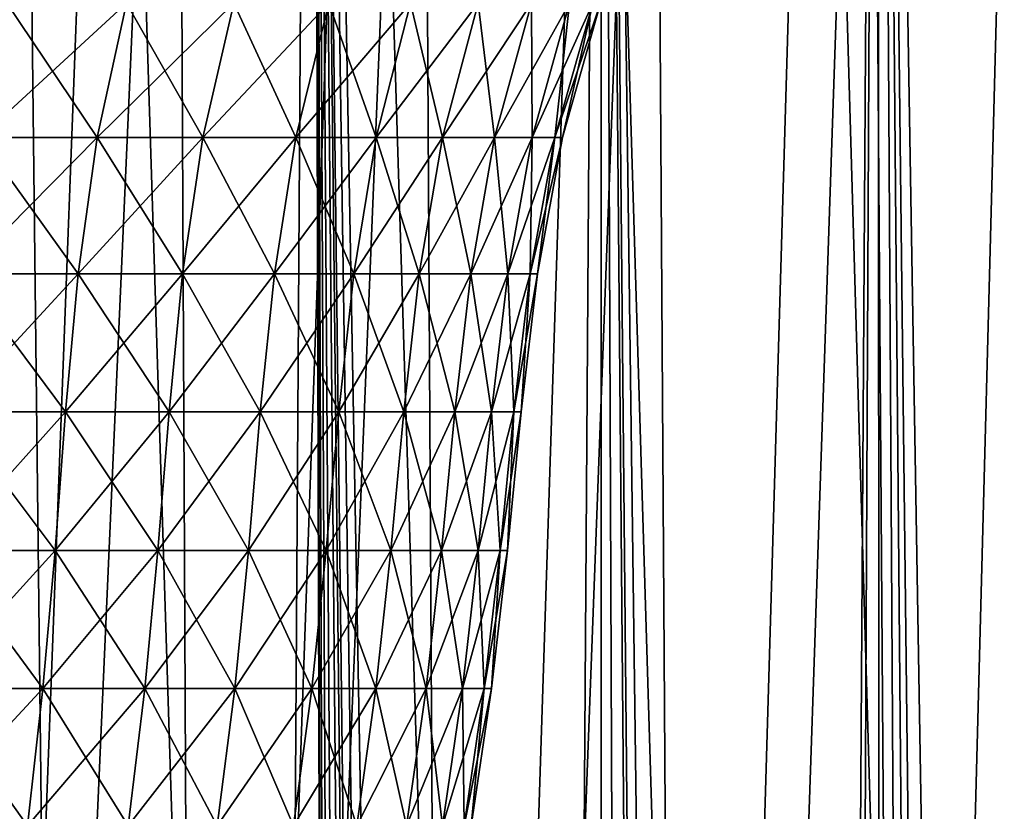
# Model space of a CAD drawing. Header units: millimetres. Extents: x -24 to 50, y -104 to 68.
# Tile 101 of 107: x 8.73 to 14.68, y 52.49 to 57.27. Entities that reach past the tile are written whole.
import ezdxf

# ---------------------------------------------------------------- set-up
doc = ezdxf.new("R2010")
doc.units = ezdxf.units.MM
doc.header["$LTSCALE"] = 65.185185
for name, color, linetype in [('29', 7, 'CONTINUOUS'), ('35', 7, 'CONTINUOUS'), ('36', 7, 'CONTINUOUS'), ('41', 7, 'CONTINUOUS')]:
    doc.layers.add(name, color=color, linetype=linetype)

msp = doc.modelspace()

# ---------------------------------------------------------------- linework, layer by layer
at = {"layer": '29', "linetype": 'Continuous'}
for points in [[(8.4949, 56.5598, 8.4949), (9.203, 56.5598, 7.7222), (8.6576, 57.3717, 8.6576), (8.4949, 56.5598, 8.4949)], [(9.203, 56.5598, -7.7222), (8.4949, 56.5598, -8.4949), (9.3792, 57.3717, -7.8701), (9.203, 56.5598, -7.7222)], [(9.3792, 57.3717, -7.8701), (8.4949, 56.5598, -8.4949), (8.6576, 57.3717, -8.6576), (9.3792, 57.3717, -7.8701)], [(8.6576, 57.3717, 8.6576), (9.203, 56.5598, 7.7222), (9.3792, 57.3717, 7.8701), (8.6576, 57.3717, 8.6576)], [(9.203, 56.5598, 7.7222), (9.841, 56.5598, 6.8908), (9.3792, 57.3717, 7.8701), (9.203, 56.5598, 7.7222)], [(9.841, 56.5598, -6.8908), (9.203, 56.5598, -7.7222), (10.0295, 57.3717, -7.0227), (9.841, 56.5598, -6.8908)], [(10.0295, 57.3717, -7.0227), (9.203, 56.5598, -7.7222), (9.3792, 57.3717, -7.8701), (10.0295, 57.3717, -7.0227)], [(9.3792, 57.3717, 7.8701), (9.841, 56.5598, 6.8908), (10.0295, 57.3717, 7.0227), (9.3792, 57.3717, 7.8701)], [(9.841, 56.5598, 6.8908), (10.4041, 56.5598, 6.0068), (10.0295, 57.3717, 7.0227), (9.841, 56.5598, 6.8908)], [(10.4041, 56.5598, -6.0068), (9.841, 56.5598, -6.8908), (10.6034, 57.3717, -6.1218), (10.4041, 56.5598, -6.0068)], [(10.6034, 57.3717, -6.1218), (9.841, 56.5598, -6.8908), (10.0295, 57.3717, -7.0227), (10.6034, 57.3717, -6.1218)], [(10.0295, 57.3717, 7.0227), (10.4041, 56.5598, 6.0068), (10.6034, 57.3717, 6.1218), (10.0295, 57.3717, 7.0227)], [(10.4041, 56.5598, 6.0068), (10.8881, 56.5598, 5.0772), (10.6034, 57.3717, 6.1218), (10.4041, 56.5598, 6.0068)], [(10.8881, 56.5598, -5.0772), (10.4041, 56.5598, -6.0068), (11.0966, 57.3717, -5.1744), (10.8881, 56.5598, -5.0772)], [(11.0966, 57.3717, -5.1744), (10.4041, 56.5598, -6.0068), (10.6034, 57.3717, -6.1218), (11.0966, 57.3717, -5.1744)], [(10.6034, 57.3717, 6.1218), (10.8881, 56.5598, 5.0772), (11.0966, 57.3717, 5.1744), (10.6034, 57.3717, 6.1218)], [(10.8881, 56.5598, 5.0772), (11.2892, 56.5598, 4.1089), (11.0966, 57.3717, 5.1744), (10.8881, 56.5598, 5.0772)], [(11.2892, 56.5598, -4.1089), (10.8881, 56.5598, -5.0772), (11.5053, 57.3717, -4.1876), (11.2892, 56.5598, -4.1089)], [(11.5053, 57.3717, -4.1876), (10.8881, 56.5598, -5.0772), (11.0966, 57.3717, -5.1744), (11.5053, 57.3717, -4.1876)], [(11.0966, 57.3717, 5.1744), (11.2892, 56.5598, 4.1089), (11.5053, 57.3717, 4.1876), (11.0966, 57.3717, 5.1744)], [(11.2892, 56.5598, 4.1089), (11.6043, 56.5598, 3.1094), (11.5053, 57.3717, 4.1876), (11.2892, 56.5598, 4.1089)], [(11.6043, 56.5598, -3.1094), (11.2892, 56.5598, -4.1089), (11.8265, 57.3717, -3.1689), (11.6043, 56.5598, -3.1094)], [(11.8265, 57.3717, -3.1689), (11.2892, 56.5598, -4.1089), (11.5053, 57.3717, -4.1876), (11.8265, 57.3717, -3.1689)], [(11.5053, 57.3717, 4.1876), (11.6043, 56.5598, 3.1094), (11.8265, 57.3717, 3.1689), (11.5053, 57.3717, 4.1876)], [(11.6043, 56.5598, 3.1094), (11.8312, 56.5598, 2.0862), (11.8265, 57.3717, 3.1689), (11.6043, 56.5598, 3.1094)], [(11.8312, 56.5598, -2.0862), (11.6043, 56.5598, -3.1094), (12.0577, 57.3717, -2.1261), (11.8312, 56.5598, -2.0862)], [(12.0577, 57.3717, -2.1261), (11.6043, 56.5598, -3.1094), (11.8265, 57.3717, -3.1689), (12.0577, 57.3717, -2.1261)], [(11.8265, 57.3717, 3.1689), (11.8312, 56.5598, 2.0862), (12.0577, 57.3717, 2.1261), (11.8265, 57.3717, 3.1689)], [(11.8312, 56.5598, 2.0862), (11.968, 56.5598, 1.0471), (12.0577, 57.3717, 2.1261), (11.8312, 56.5598, 2.0862)], [(11.968, 56.5598, -1.0471), (11.8312, 56.5598, -2.0862), (12.1971, 57.3717, -1.0671), (11.968, 56.5598, -1.0471)], [(12.1971, 57.3717, -1.0671), (11.8312, 56.5598, -2.0862), (12.0577, 57.3717, -2.1261), (12.1971, 57.3717, -1.0671)], [(11.968, 56.5598, 1.0471), (12.0137, 56.5598), (12.1971, 57.3717, 1.0671), (11.968, 56.5598, 1.0471)], [(12.0577, 57.3717, 2.1261), (11.968, 56.5598, 1.0471), (12.1971, 57.3717, 1.0671), (12.0577, 57.3717, 2.1261)], [(12.0137, 56.5598), (11.968, 56.5598, -1.0471), (12.2437, 57.3717), (12.0137, 56.5598)], [(12.2437, 57.3717), (11.968, 56.5598, -1.0471), (12.1971, 57.3717, -1.0671), (12.2437, 57.3717)], [(12.1971, 57.3717, 1.0671), (12.0137, 56.5598), (12.2437, 57.3717), (12.1971, 57.3717, 1.0671)], [(8.3894, 55.7343, 8.3894), (9.0886, 55.7343, 7.6263), (8.4949, 56.5598, 8.4949), (8.3894, 55.7343, 8.3894)], [(9.0886, 55.7343, -7.6263), (8.3894, 55.7343, -8.3894), (9.203, 56.5598, -7.7222), (9.0886, 55.7343, -7.6263)], [(9.203, 56.5598, -7.7222), (8.3894, 55.7343, -8.3894), (8.4949, 56.5598, -8.4949), (9.203, 56.5598, -7.7222)], [(8.4949, 56.5598, 8.4949), (9.0886, 55.7343, 7.6263), (9.203, 56.5598, 7.7222), (8.4949, 56.5598, 8.4949)], [(9.0886, 55.7343, 7.6263), (9.7187, 55.7343, 6.8051), (9.203, 56.5598, 7.7222), (9.0886, 55.7343, 7.6263)], [(9.7187, 55.7343, -6.8051), (9.0886, 55.7343, -7.6263), (9.841, 56.5598, -6.8908), (9.7187, 55.7343, -6.8051)], [(9.841, 56.5598, -6.8908), (9.0886, 55.7343, -7.6263), (9.203, 56.5598, -7.7222), (9.841, 56.5598, -6.8908)], [(9.203, 56.5598, 7.7222), (9.7187, 55.7343, 6.8051), (9.841, 56.5598, 6.8908), (9.203, 56.5598, 7.7222)], [(9.7187, 55.7343, 6.8051), (10.2748, 55.7343, 5.9322), (9.841, 56.5598, 6.8908), (9.7187, 55.7343, 6.8051)], [(10.2748, 55.7343, -5.9322), (9.7187, 55.7343, -6.8051), (10.4041, 56.5598, -6.0068), (10.2748, 55.7343, -5.9322)], [(10.4041, 56.5598, -6.0068), (9.7187, 55.7343, -6.8051), (9.841, 56.5598, -6.8908), (10.4041, 56.5598, -6.0068)], [(9.841, 56.5598, 6.8908), (10.2748, 55.7343, 5.9322), (10.4041, 56.5598, 6.0068), (9.841, 56.5598, 6.8908)], [(10.2748, 55.7343, 5.9322), (10.7528, 55.7343, 5.0141), (10.4041, 56.5598, 6.0068), (10.2748, 55.7343, 5.9322)], [(10.7528, 55.7343, -5.0141), (10.2748, 55.7343, -5.9322), (10.8881, 56.5598, -5.0772), (10.7528, 55.7343, -5.0141)], [(10.8881, 56.5598, -5.0772), (10.2748, 55.7343, -5.9322), (10.4041, 56.5598, -6.0068), (10.8881, 56.5598, -5.0772)], [(10.4041, 56.5598, 6.0068), (10.7528, 55.7343, 5.0141), (10.8881, 56.5598, 5.0772), (10.4041, 56.5598, 6.0068)], [(10.7528, 55.7343, 5.0141), (11.1488, 55.7343, 4.0578), (10.8881, 56.5598, 5.0772), (10.7528, 55.7343, 5.0141)], [(11.1488, 55.7343, -4.0578), (10.7528, 55.7343, -5.0141), (11.2892, 56.5598, -4.1089), (11.1488, 55.7343, -4.0578)], [(11.2892, 56.5598, -4.1089), (10.7528, 55.7343, -5.0141), (10.8881, 56.5598, -5.0772), (11.2892, 56.5598, -4.1089)], [(10.8881, 56.5598, 5.0772), (11.1488, 55.7343, 4.0578), (11.2892, 56.5598, 4.1089), (10.8881, 56.5598, 5.0772)], [(11.1488, 55.7343, 4.0578), (11.4601, 55.7343, 3.0707), (11.2892, 56.5598, 4.1089), (11.1488, 55.7343, 4.0578)], [(11.4601, 55.7343, -3.0707), (11.1488, 55.7343, -4.0578), (11.6043, 56.5598, -3.1094), (11.4601, 55.7343, -3.0707)], [(11.6043, 56.5598, -3.1094), (11.1488, 55.7343, -4.0578), (11.2892, 56.5598, -4.1089), (11.6043, 56.5598, -3.1094)], [(11.2892, 56.5598, 4.1089), (11.4601, 55.7343, 3.0707), (11.6043, 56.5598, 3.1094), (11.2892, 56.5598, 4.1089)], [(11.4601, 55.7343, 3.0707), (11.6841, 55.7343, 2.0602), (11.6043, 56.5598, 3.1094), (11.4601, 55.7343, 3.0707)], [(11.6841, 55.7343, -2.0602), (11.4601, 55.7343, -3.0707), (11.8312, 56.5598, -2.0862), (11.6841, 55.7343, -2.0602)], [(11.8312, 56.5598, -2.0862), (11.4601, 55.7343, -3.0707), (11.6043, 56.5598, -3.1094), (11.8312, 56.5598, -2.0862)], [(11.6043, 56.5598, 3.1094), (11.6841, 55.7343, 2.0602), (11.8312, 56.5598, 2.0862), (11.6043, 56.5598, 3.1094)], [(11.6841, 55.7343, 2.0602), (11.8192, 55.7343, 1.034), (11.8312, 56.5598, 2.0862), (11.6841, 55.7343, 2.0602)], [(11.8192, 55.7343, -1.034), (11.6841, 55.7343, -2.0602), (11.968, 56.5598, -1.0471), (11.8192, 55.7343, -1.034)], [(11.968, 56.5598, -1.0471), (11.6841, 55.7343, -2.0602), (11.8312, 56.5598, -2.0862), (11.968, 56.5598, -1.0471)], [(11.8192, 55.7343, 1.034), (11.8643, 55.7343), (11.968, 56.5598, 1.0471), (11.8192, 55.7343, 1.034)], [(11.8312, 56.5598, 2.0862), (11.8192, 55.7343, 1.034), (11.968, 56.5598, 1.0471), (11.8312, 56.5598, 2.0862)], [(11.8643, 55.7343), (11.8192, 55.7343, -1.034), (12.0137, 56.5598), (11.8643, 55.7343)], [(12.0137, 56.5598), (11.8192, 55.7343, -1.034), (11.968, 56.5598, -1.0471), (12.0137, 56.5598)], [(11.968, 56.5598, 1.0471), (11.8643, 55.7343), (12.0137, 56.5598), (11.968, 56.5598, 1.0471)], [(8.3188, 54.9007, 8.3188), (9.0121, 54.9007, 7.5621), (8.3894, 55.7343, 8.3894), (8.3188, 54.9007, 8.3188)], [(9.0121, 54.9007, -7.5621), (8.3188, 54.9007, -8.3188), (9.0886, 55.7343, -7.6263), (9.0121, 54.9007, -7.5621)], [(9.0886, 55.7343, -7.6263), (8.3188, 54.9007, -8.3188), (8.3894, 55.7343, -8.3894), (9.0886, 55.7343, -7.6263)], [(8.3894, 55.7343, 8.3894), (9.0121, 54.9007, 7.5621), (9.0886, 55.7343, 7.6263), (8.3894, 55.7343, 8.3894)], [(9.0121, 54.9007, 7.5621), (9.6369, 54.9007, 6.7479), (9.0886, 55.7343, 7.6263), (9.0121, 54.9007, 7.5621)], [(9.6369, 54.9007, -6.7479), (9.0121, 54.9007, -7.5621), (9.7187, 55.7343, -6.8051), (9.6369, 54.9007, -6.7479)], [(9.7187, 55.7343, -6.8051), (9.0121, 54.9007, -7.5621), (9.0886, 55.7343, -7.6263), (9.7187, 55.7343, -6.8051)], [(9.0886, 55.7343, 7.6263), (9.6369, 54.9007, 6.7479), (9.7187, 55.7343, 6.8051), (9.0886, 55.7343, 7.6263)], [(9.6369, 54.9007, 6.7479), (10.1884, 54.9007, 5.8823), (9.7187, 55.7343, 6.8051), (9.6369, 54.9007, 6.7479)], [(10.1884, 54.9007, -5.8823), (9.6369, 54.9007, -6.7479), (10.2748, 55.7343, -5.9322), (10.1884, 54.9007, -5.8823)], [(10.2748, 55.7343, -5.9322), (9.6369, 54.9007, -6.7479), (9.7187, 55.7343, -6.8051), (10.2748, 55.7343, -5.9322)], [(9.7187, 55.7343, 6.8051), (10.1884, 54.9007, 5.8823), (10.2748, 55.7343, 5.9322), (9.7187, 55.7343, 6.8051)], [(10.1884, 54.9007, 5.8823), (10.6623, 54.9007, 4.9719), (10.2748, 55.7343, 5.9322), (10.1884, 54.9007, 5.8823)], [(10.6623, 54.9007, -4.9719), (10.1884, 54.9007, -5.8823), (10.7528, 55.7343, -5.0141), (10.6623, 54.9007, -4.9719)], [(10.7528, 55.7343, -5.0141), (10.1884, 54.9007, -5.8823), (10.2748, 55.7343, -5.9322), (10.7528, 55.7343, -5.0141)], [(10.2748, 55.7343, 5.9322), (10.6623, 54.9007, 4.9719), (10.7528, 55.7343, 5.0141), (10.2748, 55.7343, 5.9322)], [(10.6623, 54.9007, 4.9719), (11.055, 54.9007, 4.0237), (10.7528, 55.7343, 5.0141), (10.6623, 54.9007, 4.9719)], [(11.055, 54.9007, -4.0237), (10.6623, 54.9007, -4.9719), (11.1488, 55.7343, -4.0578), (11.055, 54.9007, -4.0237)], [(11.1488, 55.7343, -4.0578), (10.6623, 54.9007, -4.9719), (10.7528, 55.7343, -5.0141), (11.1488, 55.7343, -4.0578)], [(10.7528, 55.7343, 5.0141), (11.055, 54.9007, 4.0237), (11.1488, 55.7343, 4.0578), (10.7528, 55.7343, 5.0141)], [(11.055, 54.9007, 4.0237), (11.3637, 54.9007, 3.0449), (11.1488, 55.7343, 4.0578), (11.055, 54.9007, 4.0237)], [(11.3637, 54.9007, -3.0449), (11.055, 54.9007, -4.0237), (11.4601, 55.7343, -3.0707), (11.3637, 54.9007, -3.0449)], [(11.4601, 55.7343, -3.0707), (11.055, 54.9007, -4.0237), (11.1488, 55.7343, -4.0578), (11.4601, 55.7343, -3.0707)], [(11.1488, 55.7343, 4.0578), (11.3637, 54.9007, 3.0449), (11.4601, 55.7343, 3.0707), (11.1488, 55.7343, 4.0578)], [(11.3637, 54.9007, 3.0449), (11.5858, 54.9007, 2.0429), (11.4601, 55.7343, 3.0707), (11.3637, 54.9007, 3.0449)], [(11.5858, 54.9007, -2.0429), (11.3637, 54.9007, -3.0449), (11.6841, 55.7343, -2.0602), (11.5858, 54.9007, -2.0429)], [(11.6841, 55.7343, -2.0602), (11.3637, 54.9007, -3.0449), (11.4601, 55.7343, -3.0707), (11.6841, 55.7343, -2.0602)], [(11.4601, 55.7343, 3.0707), (11.5858, 54.9007, 2.0429), (11.6841, 55.7343, 2.0602), (11.4601, 55.7343, 3.0707)], [(11.5858, 54.9007, 2.0429), (11.7198, 54.9007, 1.0253), (11.6841, 55.7343, 2.0602), (11.5858, 54.9007, 2.0429)], [(11.7198, 54.9007, -1.0253), (11.5858, 54.9007, -2.0429), (11.8192, 55.7343, -1.034), (11.7198, 54.9007, -1.0253)], [(11.8192, 55.7343, -1.034), (11.5858, 54.9007, -2.0429), (11.6841, 55.7343, -2.0602), (11.8192, 55.7343, -1.034)], [(11.6841, 55.7343, 2.0602), (11.7198, 54.9007, 1.0253), (11.8192, 55.7343, 1.034), (11.6841, 55.7343, 2.0602)], [(11.7198, 54.9007, 1.0253), (11.7645, 54.9007), (11.8192, 55.7343, 1.034), (11.7198, 54.9007, 1.0253)], [(11.7645, 54.9007), (11.7198, 54.9007, -1.0253), (11.8643, 55.7343), (11.7645, 54.9007)], [(11.8643, 55.7343), (11.7198, 54.9007, -1.0253), (11.8192, 55.7343, -1.034), (11.8643, 55.7343)], [(11.8192, 55.7343, 1.034), (11.7645, 54.9007), (11.8643, 55.7343), (11.8192, 55.7343, 1.034)], [(8.2604, 54.0642, 8.2604), (8.9489, 54.0642, 7.509), (8.3188, 54.9007, 8.3188), (8.2604, 54.0642, 8.2604)], [(8.9489, 54.0642, -7.509), (8.2604, 54.0642, -8.2604), (9.0121, 54.9007, -7.5621), (8.9489, 54.0642, -7.509)], [(9.0121, 54.9007, -7.5621), (8.2604, 54.0642, -8.2604), (8.3188, 54.9007, -8.3188), (9.0121, 54.9007, -7.5621)], [(8.3188, 54.9007, 8.3188), (8.9489, 54.0642, 7.509), (9.0121, 54.9007, 7.5621), (8.3188, 54.9007, 8.3188)], [(8.9489, 54.0642, 7.509), (9.5693, 54.0642, 6.7005), (9.0121, 54.9007, 7.5621), (8.9489, 54.0642, 7.509)], [(9.5693, 54.0642, -6.7005), (8.9489, 54.0642, -7.509), (9.6369, 54.9007, -6.7479), (9.5693, 54.0642, -6.7005)], [(9.6369, 54.9007, -6.7479), (8.9489, 54.0642, -7.509), (9.0121, 54.9007, -7.5621), (9.6369, 54.9007, -6.7479)], [(9.0121, 54.9007, 7.5621), (9.5693, 54.0642, 6.7005), (9.6369, 54.9007, 6.7479), (9.0121, 54.9007, 7.5621)], [(9.5693, 54.0642, 6.7005), (10.1169, 54.0642, 5.841), (9.6369, 54.9007, 6.7479), (9.5693, 54.0642, 6.7005)], [(10.1169, 54.0642, -5.841), (9.5693, 54.0642, -6.7005), (10.1884, 54.9007, -5.8823), (10.1169, 54.0642, -5.841)], [(10.1884, 54.9007, -5.8823), (9.5693, 54.0642, -6.7005), (9.6369, 54.9007, -6.7479), (10.1884, 54.9007, -5.8823)], [(9.6369, 54.9007, 6.7479), (10.1169, 54.0642, 5.841), (10.1884, 54.9007, 5.8823), (9.6369, 54.9007, 6.7479)], [(10.1169, 54.0642, 5.841), (10.5875, 54.0642, 4.937), (10.1884, 54.9007, 5.8823), (10.1169, 54.0642, 5.841)], [(10.5875, 54.0642, -4.937), (10.1169, 54.0642, -5.841), (10.6623, 54.9007, -4.9719), (10.5875, 54.0642, -4.937)], [(10.6623, 54.9007, -4.9719), (10.1169, 54.0642, -5.841), (10.1884, 54.9007, -5.8823), (10.6623, 54.9007, -4.9719)], [(10.1884, 54.9007, 5.8823), (10.5875, 54.0642, 4.937), (10.6623, 54.9007, 4.9719), (10.1884, 54.9007, 5.8823)], [(10.5875, 54.0642, 4.937), (10.9775, 54.0642, 3.9955), (10.6623, 54.9007, 4.9719), (10.5875, 54.0642, 4.937)], [(10.9775, 54.0642, -3.9955), (10.5875, 54.0642, -4.937), (11.055, 54.9007, -4.0237), (10.9775, 54.0642, -3.9955)], [(11.055, 54.9007, -4.0237), (10.5875, 54.0642, -4.937), (10.6623, 54.9007, -4.9719), (11.055, 54.9007, -4.0237)], [(10.6623, 54.9007, 4.9719), (10.9775, 54.0642, 3.9955), (11.055, 54.9007, 4.0237), (10.6623, 54.9007, 4.9719)], [(10.9775, 54.0642, 3.9955), (11.2839, 54.0642, 3.0235), (11.055, 54.9007, 4.0237), (10.9775, 54.0642, 3.9955)], [(11.2839, 54.0642, -3.0235), (10.9775, 54.0642, -3.9955), (11.3637, 54.9007, -3.0449), (11.2839, 54.0642, -3.0235)], [(11.3637, 54.9007, -3.0449), (10.9775, 54.0642, -3.9955), (11.055, 54.9007, -4.0237), (11.3637, 54.9007, -3.0449)], [(11.055, 54.9007, 4.0237), (11.2839, 54.0642, 3.0235), (11.3637, 54.9007, 3.0449), (11.055, 54.9007, 4.0237)], [(11.2839, 54.0642, 3.0235), (11.5045, 54.0642, 2.0286), (11.3637, 54.9007, 3.0449), (11.2839, 54.0642, 3.0235)], [(11.5045, 54.0642, -2.0286), (11.2839, 54.0642, -3.0235), (11.5858, 54.9007, -2.0429), (11.5045, 54.0642, -2.0286)], [(11.5858, 54.9007, -2.0429), (11.2839, 54.0642, -3.0235), (11.3637, 54.9007, -3.0449), (11.5858, 54.9007, -2.0429)], [(11.3637, 54.9007, 3.0449), (11.5045, 54.0642, 2.0286), (11.5858, 54.9007, 2.0429), (11.3637, 54.9007, 3.0449)], [(11.5045, 54.0642, 2.0286), (11.6376, 54.0642, 1.0182), (11.5858, 54.9007, 2.0429), (11.5045, 54.0642, 2.0286)], [(11.6376, 54.0642, -1.0182), (11.5045, 54.0642, -2.0286), (11.7198, 54.9007, -1.0253), (11.6376, 54.0642, -1.0182)], [(11.7198, 54.9007, -1.0253), (11.5045, 54.0642, -2.0286), (11.5858, 54.9007, -2.0429), (11.7198, 54.9007, -1.0253)], [(11.5858, 54.9007, 2.0429), (11.6376, 54.0642, 1.0182), (11.7198, 54.9007, 1.0253), (11.5858, 54.9007, 2.0429)], [(11.6376, 54.0642, 1.0182), (11.682, 54.0642), (11.7198, 54.9007, 1.0253), (11.6376, 54.0642, 1.0182)], [(11.682, 54.0642), (11.6376, 54.0642, -1.0182), (11.7645, 54.9007), (11.682, 54.0642)], [(11.7645, 54.9007), (11.6376, 54.0642, -1.0182), (11.7198, 54.9007, -1.0253), (11.7645, 54.9007)], [(11.7198, 54.9007, 1.0253), (11.682, 54.0642), (11.7645, 54.9007), (11.7198, 54.9007, 1.0253)], [(8.1925, 53.23, 8.1925), (8.8753, 53.23, 7.4473), (8.2604, 54.0642, 8.2604), (8.1925, 53.23, 8.1925)], [(8.8753, 53.23, -7.4473), (8.1925, 53.23, -8.1925), (8.9489, 54.0642, -7.509), (8.8753, 53.23, -7.4473)], [(8.9489, 54.0642, -7.509), (8.1925, 53.23, -8.1925), (8.2604, 54.0642, -8.2604), (8.9489, 54.0642, -7.509)], [(8.2604, 54.0642, 8.2604), (8.8753, 53.23, 7.4473), (8.9489, 54.0642, 7.509), (8.2604, 54.0642, 8.2604)], [(8.8753, 53.23, 7.4473), (9.4906, 53.23, 6.6454), (8.9489, 54.0642, 7.509), (8.8753, 53.23, 7.4473)], [(9.4906, 53.23, -6.6454), (8.8753, 53.23, -7.4473), (9.5693, 54.0642, -6.7005), (9.4906, 53.23, -6.6454)], [(9.5693, 54.0642, -6.7005), (8.8753, 53.23, -7.4473), (8.9489, 54.0642, -7.509), (9.5693, 54.0642, -6.7005)], [(8.9489, 54.0642, 7.509), (9.4906, 53.23, 6.6454), (9.5693, 54.0642, 6.7005), (8.9489, 54.0642, 7.509)], [(9.4906, 53.23, 6.6454), (10.0337, 53.23, 5.7929), (9.5693, 54.0642, 6.7005), (9.4906, 53.23, 6.6454)], [(10.0337, 53.23, -5.7929), (9.4906, 53.23, -6.6454), (10.1169, 54.0642, -5.841), (10.0337, 53.23, -5.7929)], [(10.1169, 54.0642, -5.841), (9.4906, 53.23, -6.6454), (9.5693, 54.0642, -6.7005), (10.1169, 54.0642, -5.841)], [(9.5693, 54.0642, 6.7005), (10.0337, 53.23, 5.7929), (10.1169, 54.0642, 5.841), (9.5693, 54.0642, 6.7005)], [(10.0337, 53.23, 5.7929), (10.5004, 53.23, 4.8964), (10.1169, 54.0642, 5.841), (10.0337, 53.23, 5.7929)], [(10.5004, 53.23, -4.8964), (10.0337, 53.23, -5.7929), (10.5875, 54.0642, -4.937), (10.5004, 53.23, -4.8964)], [(10.5875, 54.0642, -4.937), (10.0337, 53.23, -5.7929), (10.1169, 54.0642, -5.841), (10.5875, 54.0642, -4.937)], [(10.1169, 54.0642, 5.841), (10.5004, 53.23, 4.8964), (10.5875, 54.0642, 4.937), (10.1169, 54.0642, 5.841)], [(10.5004, 53.23, 4.8964), (10.8872, 53.23, 3.9626), (10.5875, 54.0642, 4.937), (10.5004, 53.23, 4.8964)], [(10.8872, 53.23, -3.9626), (10.5004, 53.23, -4.8964), (10.9775, 54.0642, -3.9955), (10.8872, 53.23, -3.9626)], [(10.9775, 54.0642, -3.9955), (10.5004, 53.23, -4.8964), (10.5875, 54.0642, -4.937), (10.9775, 54.0642, -3.9955)], [(10.5875, 54.0642, 4.937), (10.8872, 53.23, 3.9626), (10.9775, 54.0642, 3.9955), (10.5875, 54.0642, 4.937)], [(10.8872, 53.23, 3.9626), (11.1911, 53.23, 2.9987), (10.9775, 54.0642, 3.9955), (10.8872, 53.23, 3.9626)], [(11.1911, 53.23, -2.9987), (10.8872, 53.23, -3.9626), (11.2839, 54.0642, -3.0235), (11.1911, 53.23, -2.9987)], [(11.2839, 54.0642, -3.0235), (10.8872, 53.23, -3.9626), (10.9775, 54.0642, -3.9955), (11.2839, 54.0642, -3.0235)], [(10.9775, 54.0642, 3.9955), (11.1911, 53.23, 2.9987), (11.2839, 54.0642, 3.0235), (10.9775, 54.0642, 3.9955)], [(11.1911, 53.23, 2.9987), (11.4099, 53.23, 2.0119), (11.2839, 54.0642, 3.0235), (11.1911, 53.23, 2.9987)], [(11.4099, 53.23, -2.0119), (11.1911, 53.23, -2.9987), (11.5045, 54.0642, -2.0286), (11.4099, 53.23, -2.0119)], [(11.5045, 54.0642, -2.0286), (11.1911, 53.23, -2.9987), (11.2839, 54.0642, -3.0235), (11.5045, 54.0642, -2.0286)], [(11.2839, 54.0642, 3.0235), (11.4099, 53.23, 2.0119), (11.5045, 54.0642, 2.0286), (11.2839, 54.0642, 3.0235)], [(11.4099, 53.23, 2.0119), (11.5418, 53.23, 1.0098), (11.5045, 54.0642, 2.0286), (11.4099, 53.23, 2.0119)], [(11.5418, 53.23, -1.0098), (11.4099, 53.23, -2.0119), (11.6376, 54.0642, -1.0182), (11.5418, 53.23, -1.0098)], [(11.6376, 54.0642, -1.0182), (11.4099, 53.23, -2.0119), (11.5045, 54.0642, -2.0286), (11.6376, 54.0642, -1.0182)], [(11.5045, 54.0642, 2.0286), (11.5418, 53.23, 1.0098), (11.6376, 54.0642, 1.0182), (11.5045, 54.0642, 2.0286)], [(11.5418, 53.23, 1.0098), (11.5859, 53.23), (11.6376, 54.0642, 1.0182), (11.5418, 53.23, 1.0098)], [(11.5859, 53.23), (11.5418, 53.23, -1.0098), (11.682, 54.0642), (11.5859, 53.23)], [(11.682, 54.0642), (11.5418, 53.23, -1.0098), (11.6376, 54.0642, -1.0182), (11.682, 54.0642)], [(11.6376, 54.0642, 1.0182), (11.5859, 53.23), (11.682, 54.0642), (11.6376, 54.0642, 1.0182)], [(8.1058, 52.4001, 8.1058), (8.7814, 52.4001, 7.3685), (8.1925, 53.23, 8.1925), (8.1058, 52.4001, 8.1058)], [(8.7814, 52.4001, -7.3685), (8.1058, 52.4001, -8.1058), (8.8753, 53.23, -7.4473), (8.7814, 52.4001, -7.3685)], [(8.8753, 53.23, -7.4473), (8.1058, 52.4001, -8.1058), (8.1925, 53.23, -8.1925), (8.8753, 53.23, -7.4473)], [(8.1925, 53.23, 8.1925), (8.7814, 52.4001, 7.3685), (8.8753, 53.23, 7.4473), (8.1925, 53.23, 8.1925)], [(8.7814, 52.4001, 7.3685), (9.3902, 52.4001, 6.5751), (8.8753, 53.23, 7.4473), (8.7814, 52.4001, 7.3685)], [(9.3902, 52.4001, -6.5751), (8.7814, 52.4001, -7.3685), (9.4906, 53.23, -6.6454), (9.3902, 52.4001, -6.5751)], [(9.4906, 53.23, -6.6454), (8.7814, 52.4001, -7.3685), (8.8753, 53.23, -7.4473), (9.4906, 53.23, -6.6454)], [(8.8753, 53.23, 7.4473), (9.3902, 52.4001, 6.5751), (9.4906, 53.23, 6.6454), (8.8753, 53.23, 7.4473)], [(9.3902, 52.4001, 6.5751), (9.9275, 52.4001, 5.7316), (9.4906, 53.23, 6.6454), (9.3902, 52.4001, 6.5751)], [(9.9275, 52.4001, -5.7316), (9.3902, 52.4001, -6.5751), (10.0337, 53.23, -5.7929), (9.9275, 52.4001, -5.7316)], [(10.0337, 53.23, -5.7929), (9.3902, 52.4001, -6.5751), (9.4906, 53.23, -6.6454), (10.0337, 53.23, -5.7929)], [(9.4906, 53.23, 6.6454), (9.9275, 52.4001, 5.7316), (10.0337, 53.23, 5.7929), (9.4906, 53.23, 6.6454)], [(9.9275, 52.4001, 5.7316), (10.3893, 52.4001, 4.8446), (10.0337, 53.23, 5.7929), (9.9275, 52.4001, 5.7316)], [(10.3893, 52.4001, -4.8446), (9.9275, 52.4001, -5.7316), (10.5004, 53.23, -4.8964), (10.3893, 52.4001, -4.8446)], [(10.5004, 53.23, -4.8964), (9.9275, 52.4001, -5.7316), (10.0337, 53.23, -5.7929), (10.5004, 53.23, -4.8964)], [(10.0337, 53.23, 5.7929), (10.3893, 52.4001, 4.8446), (10.5004, 53.23, 4.8964), (10.0337, 53.23, 5.7929)], [(10.3893, 52.4001, 4.8446), (10.772, 52.4001, 3.9207), (10.5004, 53.23, 4.8964), (10.3893, 52.4001, 4.8446)], [(10.772, 52.4001, -3.9207), (10.3893, 52.4001, -4.8446), (10.8872, 53.23, -3.9626), (10.772, 52.4001, -3.9207)], [(10.8872, 53.23, -3.9626), (10.3893, 52.4001, -4.8446), (10.5004, 53.23, -4.8964), (10.8872, 53.23, -3.9626)], [(10.5004, 53.23, 4.8964), (10.772, 52.4001, 3.9207), (10.8872, 53.23, 3.9626), (10.5004, 53.23, 4.8964)], [(10.772, 52.4001, 3.9207), (11.0727, 52.4001, 2.9669), (10.8872, 53.23, 3.9626), (10.772, 52.4001, 3.9207)], [(11.0727, 52.4001, -2.9669), (10.772, 52.4001, -3.9207), (11.1911, 53.23, -2.9987), (11.0727, 52.4001, -2.9669)], [(11.1911, 53.23, -2.9987), (10.772, 52.4001, -3.9207), (10.8872, 53.23, -3.9626), (11.1911, 53.23, -2.9987)], [(10.8872, 53.23, 3.9626), (11.0727, 52.4001, 2.9669), (11.1911, 53.23, 2.9987), (10.8872, 53.23, 3.9626)], [(11.0727, 52.4001, 2.9669), (11.2891, 52.4001, 1.9906), (11.1911, 53.23, 2.9987), (11.0727, 52.4001, 2.9669)], [(11.2891, 52.4001, -1.9906), (11.0727, 52.4001, -2.9669), (11.4099, 53.23, -2.0119), (11.2891, 52.4001, -1.9906)], [(11.4099, 53.23, -2.0119), (11.0727, 52.4001, -2.9669), (11.1911, 53.23, -2.9987), (11.4099, 53.23, -2.0119)], [(11.1911, 53.23, 2.9987), (11.2891, 52.4001, 1.9906), (11.4099, 53.23, 2.0119), (11.1911, 53.23, 2.9987)], [(11.2891, 52.4001, 1.9906), (11.4197, 52.4001, 0.9991), (11.4099, 53.23, 2.0119), (11.2891, 52.4001, 1.9906)], [(11.4197, 52.4001, -0.9991), (11.2891, 52.4001, -1.9906), (11.5418, 53.23, -1.0098), (11.4197, 52.4001, -0.9991)], [(11.5418, 53.23, -1.0098), (11.2891, 52.4001, -1.9906), (11.4099, 53.23, -2.0119), (11.5418, 53.23, -1.0098)], [(11.4099, 53.23, 2.0119), (11.4197, 52.4001, 0.9991), (11.5418, 53.23, 1.0098), (11.4099, 53.23, 2.0119)], [(11.4197, 52.4001, 0.9991), (11.4633, 52.4001), (11.5418, 53.23, 1.0098), (11.4197, 52.4001, 0.9991)], [(11.4633, 52.4001), (11.4197, 52.4001, -0.9991), (11.5859, 53.23), (11.4633, 52.4001)], [(11.5859, 53.23), (11.4197, 52.4001, -0.9991), (11.5418, 53.23, -1.0098), (11.5859, 53.23)], [(11.5418, 53.23, 1.0098), (11.4633, 52.4001), (11.5859, 53.23), (11.5418, 53.23, 1.0098)]]:
    msp.add_3dface(points, dxfattribs=at)
at = {"layer": '35', "color": 7, "linetype": 'Continuous'}
for points in [[(8.0243, -34, -23.1487), (8.6878, 68.2, -22.9079), (9.834, -34, -22.4397), (8.0243, -34, -23.1487)], [(8.6878, 68.2, -22.9079), (10.503, 68.2, -22.1345), (9.834, -34, -22.4397), (8.6878, 68.2, -22.9079)], [(9.834, -34, -22.4397), (10.503, 68.2, -22.1345), (11.5819, -34, -21.5896), (9.834, -34, -22.4397)], [(10.503, 68.2, -22.1345), (12.25, 68.2, -21.2176), (11.5819, -34, -21.5896), (10.503, 68.2, -22.1345)], [(11.5819, -34, -21.5896), (12.25, 68.2, -21.2176), (13.2568, -34, -20.6035), (11.5819, -34, -21.5896)], [(12.25, 68.2, -21.2176), (13.9176, 68.2, -20.1631), (13.2568, -34, -20.6035), (12.25, 68.2, -21.2176)], [(13.2568, -34, -20.6035), (13.9176, 68.2, -20.1631), (14.8484, -34, -19.4878), (13.2568, -34, -20.6035)], [(13.9176, 68.2, -20.1631), (15.4949, 68.2, -18.9778), (14.8484, -34, -19.4878), (13.9176, 68.2, -20.1631)]]:
    msp.add_3dface(points, dxfattribs=at)
at = {"layer": '36', "color": 7, "linetype": 'Continuous'}
for points in [[(9.834, -34, 22.4397), (8.6878, 68.2, 22.9079), (8.0243, -34, 23.1487), (9.834, -34, 22.4397)], [(10.503, 68.2, 22.1345), (8.6878, 68.2, 22.9079), (9.834, -34, 22.4397), (10.503, 68.2, 22.1345)], [(10.75, -28, 22.0156), (10.503, 68.2, 22.1345), (9.834, -34, 22.4397), (10.75, -28, 22.0156)], [(11.8989, -25.0939, 21.4165), (12.2387, -24.7692, 21.2241), (10.503, 68.2, 22.1345), (11.8989, -25.0939, 21.4165)], [(10.503, 68.2, 22.1345), (12.2387, -24.7692, 21.2241), (12.25, 68.2, 21.2176), (10.503, 68.2, 22.1345)], [(11.6, -25.4501, 21.5799), (11.8989, -25.0939, 21.4165), (10.503, 68.2, 22.1345), (11.6, -25.4501, 21.5799)], [(11.3439, -25.8331, 21.7156), (11.6, -25.4501, 21.5799), (10.503, 68.2, 22.1345), (11.3439, -25.8331, 21.7156)], [(11.1321, -26.2388, 21.8249), (11.3439, -25.8331, 21.7156), (10.503, 68.2, 22.1345), (11.1321, -26.2388, 21.8249)], [(10.9658, -26.663, 21.9089), (11.1321, -26.2388, 21.8249), (10.503, 68.2, 22.1345), (10.9658, -26.663, 21.9089)], [(10.8462, -27.1009, 21.9684), (10.9658, -26.663, 21.9089), (10.503, 68.2, 22.1345), (10.8462, -27.1009, 21.9684)], [(10.7741, -27.548, 22.0038), (10.8462, -27.1009, 21.9684), (10.503, 68.2, 22.1345), (10.7741, -27.548, 22.0038)], [(10.75, -28, 22.0156), (10.7741, -27.548, 22.0038), (10.503, 68.2, 22.1345), (10.75, -28, 22.0156)], [(12.2387, -24.7692, 21.2241), (12.6177, -24.4804, 21.001), (12.25, 68.2, 21.2176), (12.2387, -24.7692, 21.2241)], [(13.0338, -24.2322, 20.7454), (13.484, -24.0296, 20.4556), (12.25, 68.2, 21.2176), (13.0338, -24.2322, 20.7454)], [(12.25, 68.2, 21.2176), (13.484, -24.0296, 20.4556), (13.9176, 68.2, 20.1631), (12.25, 68.2, 21.2176)], [(12.6177, -24.4804, 21.001), (13.0338, -24.2322, 20.7454), (12.25, 68.2, 21.2176), (12.6177, -24.4804, 21.001)], [(13.484, -24.0296, 20.4556), (13.9652, -23.8779, 20.1302), (13.9176, 68.2, 20.1631), (13.484, -24.0296, 20.4556)], [(15, -23.75, 19.3714), (15.4658, -23.7756, 19.0015), (13.9176, 68.2, 20.1631), (15, -23.75, 19.3714)], [(13.9176, 68.2, 20.1631), (15.4658, -23.7756, 19.0015), (15.4949, 68.2, 18.9778), (13.9176, 68.2, 20.1631)], [(14.4724, -23.7829, 19.7687), (15, -23.75, 19.3714), (13.9176, 68.2, 20.1631), (14.4724, -23.7829, 19.7687)], [(13.9652, -23.8779, 20.1302), (14.4724, -23.7829, 19.7687), (13.9176, 68.2, 20.1631), (13.9652, -23.8779, 20.1302)]]:
    msp.add_3dface(points, dxfattribs=at)
at = {"layer": '41', "color": 7, "linetype": 'Continuous'}
for points in [[(9.3074, 63.4, 18.2653), (8.4605, 41, 18.6727), (7.7462, 63.4, 18.9802), (9.3074, 63.4, 18.2653)], [(9.6866, 63.4, -18.0671), (8.1407, 63.4, -18.8143), (8.2566, 31, -18.7638), (9.6866, 63.4, -18.0671)], [(9.8391, 31, -17.9845), (9.6866, 63.4, -18.0671), (8.2566, 31, -18.7638), (9.8391, 31, -17.9845)], [(10.0167, 41, 17.8862), (8.4605, 41, 18.6727), (9.3074, 63.4, 18.2653), (10.0167, 41, 17.8862)], [(10.8032, 63.4, 17.4224), (10.0167, 41, 17.8862), (9.3074, 63.4, 18.2653), (10.8032, 63.4, 17.4224)], [(11.1646, 63.4, -17.1931), (9.6866, 63.4, -18.0671), (9.8391, 31, -17.9845), (11.1646, 63.4, -17.1931)], [(11.3488, 31, -17.072), (11.1646, 63.4, -17.1931), (9.8391, 31, -17.9845), (11.3488, 31, -17.072)], [(11.5005, 41, 16.9702), (10.0167, 41, 17.8862), (10.8032, 63.4, 17.4224), (11.5005, 41, 16.9702)], [(12.2233, 63.4, 16.4572), (11.5005, 41, 16.9702), (10.8032, 63.4, 17.4224), (12.2233, 63.4, 16.4572)], [(12.5642, 63.4, -16.1985), (11.1646, 63.4, -17.1931), (11.3488, 31, -17.072), (12.5642, 63.4, -16.1985)], [(12.7744, 31, -16.0332), (12.5642, 63.4, -16.1985), (11.3488, 31, -17.072), (12.7744, 31, -16.0332)], [(12.9011, 41, 15.9315), (11.5005, 41, 16.9702), (12.2233, 63.4, 16.4572), (12.9011, 41, 15.9315)], [(13.5577, 63.4, 15.3766), (12.9011, 41, 15.9315), (12.2233, 63.4, 16.4572), (13.5577, 63.4, 15.3766)], [(13.8757, 63.4, -15.0903), (12.5642, 63.4, -16.1985), (12.7744, 31, -16.0332), (13.8757, 63.4, -15.0903)], [(14.1055, 31, -14.8756), (13.8757, 63.4, -15.0903), (12.7744, 31, -16.0332), (14.1055, 31, -14.8756)], [(14.2083, 41, 14.7775), (12.9011, 41, 15.9315), (13.5577, 63.4, 15.3766), (14.2083, 41, 14.7775)], [(14.7969, 63.4, 14.1881), (14.2083, 41, 14.7775), (13.5577, 63.4, 15.3766), (14.7969, 63.4, 14.1881)], [(15.0898, 63.4, -13.8762), (13.8757, 63.4, -15.0903), (14.1055, 31, -14.8756), (15.0898, 63.4, -13.8762)], [(15.3321, 31, -13.6079), (15.0898, 63.4, -13.8762), (14.1055, 31, -14.8756), (15.3321, 31, -13.6079)], [(15.4127, 41, 13.5166), (14.2083, 41, 14.7775), (14.7969, 63.4, 14.1881), (15.4127, 41, 13.5166)]]:
    msp.add_3dface(points, dxfattribs=at)

doc.saveas('drawing.dxf')
